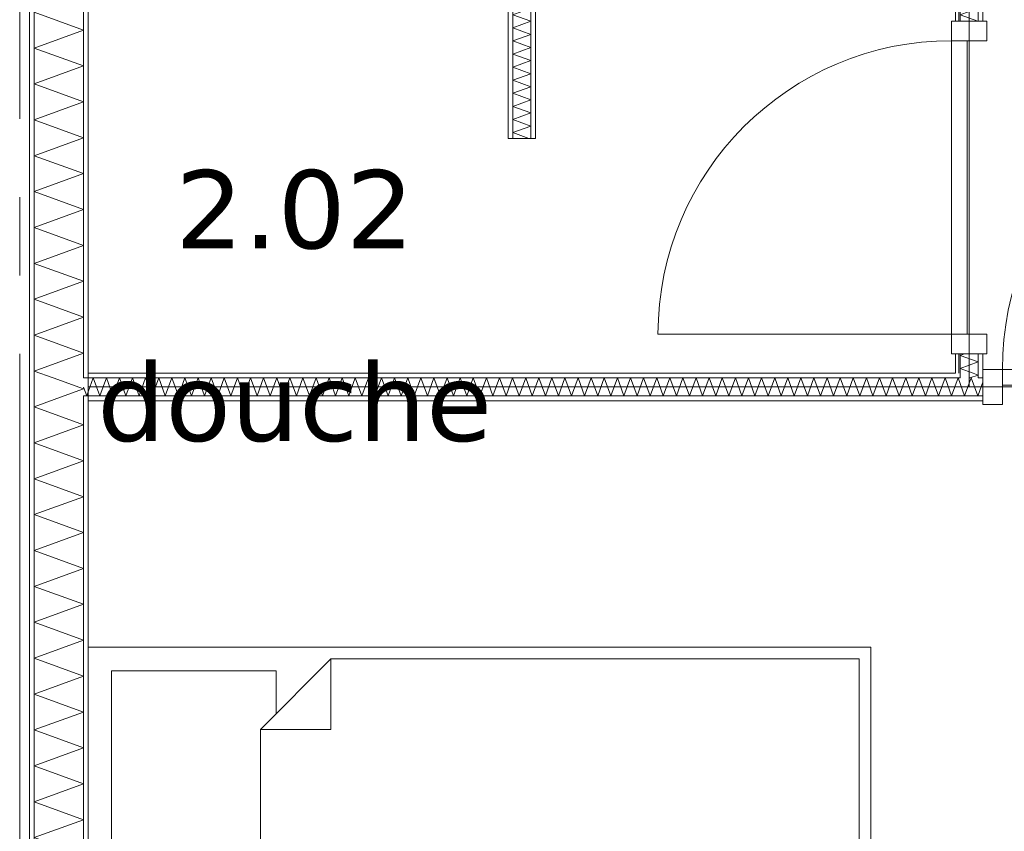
# Model space of a CAD drawing. Header units: millimetres. Extents: x -14925 to 266687, y -3550 to 35834.
# Tile 22 of 244: x 4500 to 7016, y 1530 to 3604. Entities that reach past the tile are written whole.
import ezdxf
from ezdxf.enums import TextEntityAlignment as Align

# ---------------------------------------------------------------- set-up
doc = ezdxf.new("R2010")
doc.units = ezdxf.units.MM
doc.header["$MEASUREMENT"] = 0
doc.linetypes.add('B0204', pattern=[2600, 2000, -200, 200, -200])
for name, color, linetype in [('A Stramien', 7, 'Continuous'), ('New_22 C Binnenwanden', 7, 'Continuous'), ('New_22 C Binnenwanden Deuren', 7, 'Continuous'), ('New_22 C Binnenwanden Doorsnede-arcering', 7, 'Continuous'), ('New_22 C Binnenwanden Laagscheidingslijnen', 7, 'Continuous'), ('New_82 Interieur', 7, 'Continuous'), ('New_Z Gebruiksopp', 7, 'Continuous'), ('New_Z Gebruiksopp Zone omranding', 7, 'Continuous'), ('New_Z Gebruiksopp Zone tekst', 7, 'Continuous')]:
    doc.layers.add(name, color=color, linetype=linetype)
doc.styles.add('GENERATED_STYLE_1', font='verdana.ttf')
doc.styles.add('GENERATED_STYLE_2', font='verdana.ttf')
pattern_1 = [(90, (0, 0), (-100, 0), [])]
pattern_2 = [(180, (0, 0), (0, 100), [])]
pattern_3 = [(270, (0, 0), (100, 0), [])]

# ---------------------------------------------------------------- blocks, each defined once
blk = doc.blocks.new('douche_2.02_5_3', base_point=(5202.7, 3352.3))
at = {"layer": 'New_Z Gebruiksopp Zone tekst', "color": 2, "lineweight": 0}
for tag, style, p in [('DUMMY_941', 'GENERATED_STYLE_1', (5202.7, 3290.1)), ('DUMMY_942', 'GENERATED_STYLE_2', (5202.7, 2793))]:
    blk.add_attdef(tag, text='', height=200, dxfattribs=dict(at, style=style)).set_placement(p, align=Align.TOP_LEFT)
for tag, style, p in [('ROOM_NUMBER', 'GENERATED_STYLE_1', (5202.7, 3219.4)), ('ROOM_NAME', 'GENERATED_STYLE_2', (5202.7, 2727.1))]:
    blk.add_attdef(tag, text='', height=200, dxfattribs=dict(at, style=style)).set_placement(p, align=Align.TOP_CENTER)
blk = doc.blocks.new('*X174')
at = {"layer": 'New_22 C Binnenwanden Doorsnede-arcering', "color": 7, "linetype": 'Continuous', "lineweight": 0}
for p, q in [((4613.8, 2642), (4537, 2614)), ((4663, 2568.2), (4537, 2614)), ((4663, 2568.2), (4537, 2522.3)), ((4663, 2476.5), (4537, 2522.3)), ((4663, 2476.5), (4537, 2430.6)), ((4663, 2384.7), (4537, 2430.6)), ((4663, 2384.7), (4537, 2338.9)), ((4663, 2293), (4537, 2338.9)), ((4663, 2293), (4537, 2247.2)), ((4663, 2201.3), (4537, 2247.2)), ((4663, 2201.3), (4537, 2155.4)), ((4663, 2109.6), (4537, 2155.4)), ((4663, 2109.6), (4537, 2063.7)), ((4663, 2017.9), (4537, 2063.7)), ((4663, 2017.9), (4537, 1972)), ((4663, 1926.1), (4537, 1972)), ((4663, 1926.1), (4537, 1880.3)), ((4663, 1834.4), (4537, 1880.3)), ((4663, 1834.4), (4537, 1788.5)), ((4663, 1742.7), (4537, 1788.5)), ((4663, 1742.7), (4537, 1696.8)), ((4663, 1651), (4537, 1696.8)), ((4663, 1651), (4537, 1605.1)), ((4663, 1559.2), (4537, 1605.1)), ((4663, 1559.2), (4537, 1513.4)), ((4663, 1467.5), (4537, 1513.4)), ((4663, 1467.5), (4537, 1421.7)), ((4663, 1375.8), (4537, 1421.7)), ((4663, 1375.8), (4537, 1329.9)), ((4663, 1284.1), (4537, 1329.9)), ((4663, 1284.1), (4537, 1238.2)), ((4663, 1192.4), (4537, 1238.2)), ((4663, 1192.4), (4537, 1146.5)), ((4663, 1100.6), (4537, 1146.5)), ((4663, 1100.6), (4537, 1054.8)), ((4663, 1008.9), (4537, 1054.8)), ((4663, 1008.9), (4537, 963.1)), ((4663, 917.2), (4537, 963.1)), ((4663, 917.2), (4537, 871.3)), ((4663, 825.5), (4537, 871.3)), ((4663, 825.5), (4537, 779.6)), ((4663, 733.8), (4537, 779.6)), ((4663, 733.8), (4537, 687.9)), ((4663, 642), (4537, 687.9)), ((4663, 642), (4537, 596.2)), ((4663, 550.3), (4537, 596.2)), ((4663, 550.3), (4537, 504.5)), ((4663, 458.6), (4537, 504.5)), ((4663, 458.6), (4537, 412.7)), ((4646.2, 373), (4537, 412.7))]:
    blk.add_line(p, q, dxfattribs=at)
blk = doc.blocks.new('*X175')
at = {"layer": 'New_22 C Binnenwanden Doorsnede-arcering', "color": 7, "linetype": 'Continuous', "lineweight": 0}
for q in [(4585.8, 2688), (4613.8, 2642)]:
    blk.add_line((4663, 2659.9), q, dxfattribs=at)
blk = doc.blocks.new('*X176')
at = {"layer": 'New_22 C Binnenwanden Doorsnede-arcering', "color": 7, "linetype": 'Continuous', "lineweight": 0}
for p, q in [((4656.7, 4492), (4537, 4448.4)), ((4663, 4402.6), (4537, 4448.4)), ((4663, 4402.6), (4537, 4356.7)), ((4663, 4310.9), (4537, 4356.7)), ((4663, 4310.9), (4537, 4265)), ((4663, 4219.1), (4537, 4265)), ((4663, 4219.1), (4537, 4173.3)), ((4663, 4127.4), (4537, 4173.3)), ((4663, 4127.4), (4537, 4081.6)), ((4663, 4035.7), (4537, 4081.6)), ((4663, 4035.7), (4537, 3989.8)), ((4663, 3944), (4537, 3989.8)), ((4663, 3944), (4537, 3898.1)), ((4663, 3852.3), (4537, 3898.1)), ((4663, 3852.3), (4537, 3806.4)), ((4663, 3760.5), (4537, 3806.4)), ((4663, 3760.5), (4537, 3714.7)), ((4663, 3668.8), (4537, 3714.7)), ((4663, 3668.8), (4537, 3623)), ((4663, 3577.1), (4537, 3623)), ((4663, 3577.1), (4537, 3531.2)), ((4663, 3485.4), (4537, 3531.2)), ((4663, 3485.4), (4537, 3439.5)), ((4663, 3393.7), (4537, 3439.5)), ((4663, 3393.7), (4537, 3347.8)), ((4663, 3301.9), (4537, 3347.8)), ((4663, 3301.9), (4537, 3256.1)), ((4663, 3210.2), (4537, 3256.1)), ((4663, 3210.2), (4537, 3164.4)), ((4663, 3118.5), (4537, 3164.4)), ((4663, 3118.5), (4537, 3072.6)), ((4663, 3026.8), (4537, 3072.6)), ((4663, 3026.8), (4537, 2980.9)), ((4663, 2935.1), (4537, 2980.9)), ((4663, 2935.1), (4537, 2889.2)), ((4663, 2843.3), (4537, 2889.2)), ((4663, 2843.3), (4537, 2797.5)), ((4663, 2751.6), (4537, 2797.5)), ((4663, 2751.6), (4537, 2705.8)), ((4585.8, 2688), (4537, 2705.8))]:
    blk.add_line(p, q, dxfattribs=at)
blk = doc.blocks.new('Wall_12_3', base_point=(4675, 400))
at = {"layer": 'New_22 C Binnenwanden Doorsnede-arcering', "linetype": 'Continuous', "lineweight": 0, "true_color": 0x000000}
h = blk.add_hatch(dxfattribs=at)
h.set_pattern_fill('325_Houtachtig_plaatmate_E2', color=18, style=0, pattern_type=2)
h.set_pattern_definition(pattern_1)
h.paths.add_polyline_path([(4525, 7173), (4525, 77), (4537, 77), (4537, 7173)])
h = blk.add_hatch(dxfattribs=at)
h.set_pattern_fill('325_Houtachtig_plaatmate_E2', color=18, style=0, pattern_type=2)
h.set_pattern_definition(pattern_1)
h.paths.add_polyline_path([(4663, 4480), (4663, 2700), (4675, 2700), (4675, 4480)])
h = blk.add_hatch(dxfattribs=at)
h.set_pattern_fill('325_Houtachtig_plaatmate_E2', color=18, style=0, pattern_type=2)
h.set_pattern_definition(pattern_1)
h.paths.add_polyline_path([(4663, 2700), (4663, 2688), (4675, 2688), (4675, 2700)])
h = blk.add_hatch(dxfattribs=at)
h.set_pattern_fill('325_Houtachtig_plaatmate_E2', color=18, style=0, pattern_type=2)
h.set_pattern_definition(pattern_1)
h.paths.add_polyline_path([(4663, 2642), (4663, 2630), (4675, 2630), (4675, 2642)])
h = blk.add_hatch(dxfattribs=at)
h.set_pattern_fill('325_Houtachtig_plaatmate_E2', color=18, style=0, pattern_type=2)
h.set_pattern_definition(pattern_1)
h.paths.add_polyline_path([(4663, 2630), (4663, 388), (4670.5, 388), (4675, 400), (4675, 2630)])
at = {"layer": 'New_22 C Binnenwanden', "color": 1, "linetype": 'Continuous', "lineweight": 0, "flags": 128}
for points in [[(4525, 7173), (4525, 77)], [(4675, 2700), (4675, 4480)], [(4675, 400), (4675, 2630)]]:
    blk.add_lwpolyline(points, dxfattribs=at)
at = {"layer": 'New_22 C Binnenwanden Laagscheidingslijnen', "color": 1, "linetype": 'Continuous', "lineweight": 0}
for p, q in [((4537, 373), (4537, 6877)), ((4663, 2688), (4663, 4492)), ((4675, 2688), (4663, 2688)), ((4663, 2642), (4675, 2642)), ((4663, 388), (4663, 2642))]:
    blk.add_line(p, q, dxfattribs=at)
at = {"layer": 'New_22 C Binnenwanden', "color": 1, "lineweight": 0}
for name in ['*X176', '*X175', '*X174']:
    blk.add_blockref(name, (0, 0), dxfattribs=at)
blk = doc.blocks.new('*X207')
at = {"layer": 'New_22 C Binnenwanden Doorsnede-arcering', "color": 7, "linetype": 'Continuous', "lineweight": 0}
for p in [(4663, 2664.5), (4675, 2652.5)]:
    blk.add_line(p, (4671.2, 2642), dxfattribs=at)
blk = doc.blocks.new('*X209')
at = {"layer": 'New_22 C Binnenwanden Doorsnede-arcering', "color": 7, "linetype": 'Continuous', "lineweight": 0}
blk.add_line((6961, 2677.2), (6949, 2644.2), dxfattribs=at)
blk = doc.blocks.new('*X210')
at = {"layer": 'New_22 C Binnenwanden Doorsnede-arcering', "color": 7, "linetype": 'Continuous', "lineweight": 0}
for p, q in [((6903, 2674.2), (6914.7, 2642)), ((6931.4, 2688), (6914.7, 2642)), ((6931.4, 2688), (6948.2, 2642)), ((6949, 2644.2), (6948.2, 2642))]:
    blk.add_line(p, q, dxfattribs=at)
blk = doc.blocks.new('*X211')
at = {"layer": 'New_22 C Binnenwanden Doorsnede-arcering', "color": 7, "linetype": 'Continuous', "lineweight": 0}
for p, q in [((4687.9, 2688), (4675, 2652.5)), ((4687.9, 2688), (4704.7, 2642)), ((4721.4, 2688), (4704.7, 2642)), ((4721.4, 2688), (4738.2, 2642)), ((4754.9, 2688), (4738.2, 2642)), ((4754.9, 2688), (4771.6, 2642)), ((4788.4, 2688), (4771.6, 2642)), ((4788.4, 2688), (4805.1, 2642)), ((4821.9, 2688), (4805.1, 2642)), ((4821.9, 2688), (4838.6, 2642)), ((4855.4, 2688), (4838.6, 2642)), ((4855.4, 2688), (4872.1, 2642)), ((4888.8, 2688), (4872.1, 2642)), ((4888.8, 2688), (4905.6, 2642)), ((4922.3, 2688), (4905.6, 2642)), ((4922.3, 2688), (4939.1, 2642)), ((4955.8, 2688), (4939.1, 2642)), ((4955.8, 2688), (4972.6, 2642)), ((4989.3, 2688), (4972.6, 2642)), ((4989.3, 2688), (5006, 2642)), ((5022.8, 2688), (5006, 2642)), ((5022.8, 2688), (5039.5, 2642)), ((5056.3, 2688), (5039.5, 2642)), ((5056.3, 2688), (5073, 2642)), ((5089.8, 2688), (5073, 2642)), ((5089.8, 2688), (5106.5, 2642)), ((5123.2, 2688), (5106.5, 2642)), ((5123.2, 2688), (5140, 2642)), ((5156.7, 2688), (5140, 2642)), ((5156.7, 2688), (5173.5, 2642)), ((5190.2, 2688), (5173.5, 2642)), ((5190.2, 2688), (5207, 2642)), ((5223.7, 2688), (5207, 2642)), ((5223.7, 2688), (5240.4, 2642)), ((5257.2, 2688), (5240.4, 2642)), ((5257.2, 2688), (5273.9, 2642)), ((5290.7, 2688), (5273.9, 2642)), ((5290.7, 2688), (5307.4, 2642)), ((5324.2, 2688), (5307.4, 2642)), ((5324.2, 2688), (5340.9, 2642)), ((5357.6, 2688), (5340.9, 2642)), ((5357.6, 2688), (5374.4, 2642)), ((5391.1, 2688), (5374.4, 2642)), ((5391.1, 2688), (5407.9, 2642)), ((5424.6, 2688), (5407.9, 2642)), ((5424.6, 2688), (5441.4, 2642)), ((5458.1, 2688), (5441.4, 2642)), ((5458.1, 2688), (5474.8, 2642)), ((5491.6, 2688), (5474.8, 2642)), ((5491.6, 2688), (5508.3, 2642)), ((5525.1, 2688), (5508.3, 2642)), ((5525.1, 2688), (5541.8, 2642)), ((5558.6, 2688), (5541.8, 2642)), ((5558.6, 2688), (5575.3, 2642)), ((5592, 2688), (5575.3, 2642)), ((5592, 2688), (5608.8, 2642)), ((5625.5, 2688), (5608.8, 2642)), ((5625.5, 2688), (5642.3, 2642)), ((5659, 2688), (5642.3, 2642)), ((5659, 2688), (5675.8, 2642)), ((5692.5, 2688), (5675.8, 2642)), ((5692.5, 2688), (5709.2, 2642)), ((5726, 2688), (5709.2, 2642)), ((5726, 2688), (5742.7, 2642)), ((5759.5, 2688), (5742.7, 2642)), ((5759.5, 2688), (5776.2, 2642)), ((5793, 2688), (5776.2, 2642)), ((5793, 2688), (5809.7, 2642)), ((5826.4, 2688), (5809.7, 2642)), ((5826.4, 2688), (5843.2, 2642)), ((5859.9, 2688), (5843.2, 2642)), ((5859.9, 2688), (5876.7, 2642)), ((5893.4, 2688), (5876.7, 2642)), ((5893.4, 2688), (5910.1, 2642)), ((5926.9, 2688), (5910.1, 2642)), ((5926.9, 2688), (5943.6, 2642)), ((5960.4, 2688), (5943.6, 2642)), ((5960.4, 2688), (5977.1, 2642)), ((5993.9, 2688), (5977.1, 2642)), ((5993.9, 2688), (6010.6, 2642)), ((6027.3, 2688), (6010.6, 2642)), ((6027.3, 2688), (6044.1, 2642)), ((6060.8, 2688), (6044.1, 2642)), ((6060.8, 2688), (6077.6, 2642)), ((6094.3, 2688), (6077.6, 2642)), ((6094.3, 2688), (6111.1, 2642)), ((6127.8, 2688), (6111.1, 2642)), ((6127.8, 2688), (6144.5, 2642)), ((6161.3, 2688), (6144.5, 2642)), ((6161.3, 2688), (6178, 2642)), ((6194.8, 2688), (6178, 2642)), ((6194.8, 2688), (6211.5, 2642)), ((6228.3, 2688), (6211.5, 2642)), ((6228.3, 2688), (6245, 2642)), ((6261.7, 2688), (6245, 2642)), ((6261.7, 2688), (6278.5, 2642)), ((6295.2, 2688), (6278.5, 2642)), ((6295.2, 2688), (6312, 2642)), ((6328.7, 2688), (6312, 2642)), ((6328.7, 2688), (6345.5, 2642)), ((6362.2, 2688), (6345.5, 2642)), ((6362.2, 2688), (6378.9, 2642)), ((6395.7, 2688), (6378.9, 2642)), ((6395.7, 2688), (6412.4, 2642)), ((6429.2, 2688), (6412.4, 2642)), ((6429.2, 2688), (6445.9, 2642)), ((6462.7, 2688), (6445.9, 2642)), ((6462.7, 2688), (6479.4, 2642)), ((6496.1, 2688), (6479.4, 2642)), ((6496.1, 2688), (6512.9, 2642)), ((6529.6, 2688), (6512.9, 2642)), ((6529.6, 2688), (6546.4, 2642)), ((6563.1, 2688), (6546.4, 2642)), ((6563.1, 2688), (6579.9, 2642)), ((6596.6, 2688), (6579.9, 2642)), ((6596.6, 2688), (6613.3, 2642)), ((6630.1, 2688), (6613.3, 2642)), ((6630.1, 2688), (6646.8, 2642)), ((6663.6, 2688), (6646.8, 2642)), ((6663.6, 2688), (6680.3, 2642)), ((6697.1, 2688), (6680.3, 2642)), ((6697.1, 2688), (6713.8, 2642)), ((6730.5, 2688), (6713.8, 2642)), ((6730.5, 2688), (6747.3, 2642)), ((6764, 2688), (6747.3, 2642)), ((6764, 2688), (6780.8, 2642)), ((6797.5, 2688), (6780.8, 2642)), ((6797.5, 2688), (6814.3, 2642)), ((6831, 2688), (6814.3, 2642)), ((6831, 2688), (6847.7, 2642)), ((6864.5, 2688), (6847.7, 2642)), ((6864.5, 2688), (6881.2, 2642)), ((6898, 2688), (6881.2, 2642)), ((6898, 2688), (6903, 2674.2))]:
    blk.add_line(p, q, dxfattribs=at)
blk = doc.blocks.new('D1 bl 26[2]_3')
at = {"layer": 'New_22 C Binnenwanden Deuren', "color": 7, "linetype": 'Continuous', "lineweight": 0}
for p, q in [((7761, 2710), (7761, 3460)), ((7011, 2710), (6961, 2710)), ((6961, 2710), (6961, 2620)), ((6961, 2700), (6961, 2688)), ((7011, 2620), (7011, 2710)), ((7011, 2710), (7761, 2710)), ((7011, 2670), (7011, 2710)), ((7811, 2710), (7761, 2710)), ((7761, 2710), (7761, 2620)), ((7761, 2710), (7761, 2670)), ((7811, 2620), (7811, 2710)), ((7811, 2700), (7811, 2688)), ((6961, 2688), (6961, 2642)), ((7761, 2670), (7011, 2670)), ((7811, 2688), (7811, 2642)), ((6961, 2642), (6961, 2630)), ((7811, 2642), (7811, 2630)), ((6961, 2620), (7011, 2620)), ((7761, 2620), (7811, 2620))]:
    blk.add_line(p, q, dxfattribs=at)
blk.add_arc((7761, 2710), 750, 90, 180, dxfattribs=at)
blk = doc.blocks.new('Wall_17_3', base_point=(4675, 2665))
at = {"layer": 'New_22 C Binnenwanden Doorsnede-arcering', "linetype": 'Continuous', "lineweight": 0, "true_color": 0x000000}
h = blk.add_hatch(dxfattribs=at)
h.set_pattern_fill('325_Houtachtig_plaatmate_E2', color=18, style=0, pattern_type=2)
h.set_pattern_definition(pattern_2)
h.paths.add_polyline_path([(6891, 2700), (4675, 2700), (4675, 2688), (6891, 2688)])
h = blk.add_hatch(dxfattribs=at)
h.set_pattern_fill('325_Houtachtig_plaatmate_E2', color=18, style=0, pattern_type=2)
h.set_pattern_definition(pattern_2)
h.paths.add_polyline_path([(6891, 2688), (6903, 2688), (6903, 2700), (6891, 2700)])
h = blk.add_hatch(dxfattribs=at)
h.set_pattern_fill('325_Houtachtig_plaatmate_E2', color=18, style=0, pattern_type=2)
h.set_pattern_definition(pattern_2)
h.paths.add_polyline_path([(6949, 2688), (6961, 2688), (6961, 2700), (6949, 2700)])
h = blk.add_hatch(dxfattribs=at)
h.set_pattern_fill('325_Houtachtig_plaatmate_E2', color=18, style=0, pattern_type=2)
h.set_pattern_definition(pattern_2)
h.paths.add_polyline_path([(4675, 2642), (4675, 2630), (6961, 2630), (6961, 2642)])
at = {"layer": 'New_22 C Binnenwanden', "color": 1, "linetype": 'Continuous', "lineweight": 0}
for p, q in [((6961, 2700), (6961, 2688)), ((6961, 2688), (6961, 2642)), ((6961, 2642), (6961, 2630))]:
    blk.add_line(p, q, dxfattribs=at)
at = {"layer": 'New_22 C Binnenwanden', "color": 1, "linetype": 'Continuous', "lineweight": 0, "flags": 128}
for points in [[(6891, 2700), (4675, 2700)], [(4675, 2630), (6961, 2630)]]:
    blk.add_lwpolyline(points, dxfattribs=at)
at = {"layer": 'New_22 C Binnenwanden Laagscheidingslijnen', "color": 1, "linetype": 'Continuous', "lineweight": 0}
for p, q in [((6903, 2700), (6903, 2688)), ((6949, 2688), (6949, 2700)), ((4675, 2688), (4663, 2688)), ((6903, 2688), (4675, 2688)), ((6961, 2688), (6949, 2688)), ((4663, 2642), (4675, 2642)), ((6961, 2642), (4675, 2642))]:
    blk.add_line(p, q, dxfattribs=at)
at = {"layer": 'New_22 C Binnenwanden', "color": 1, "lineweight": 0}
for name in ['*X211', '*X210', '*X209', '*X207']:
    blk.add_blockref(name, (0, 0), dxfattribs=at)
at = {"layer": 'New_22 C Binnenwanden Deuren', "color": 7, "linetype": 'Continuous', "lineweight": 0}
blk.add_blockref('D1 bl 26[2]_3', (0, 0), dxfattribs=at)
blk = doc.blocks.new('*X255')
at = {"layer": 'New_22 C Binnenwanden Doorsnede-arcering', "color": 7, "linetype": 'Continuous', "lineweight": 0}
for p, q in [((6913.8, 5127.2), (6943.5, 5138)), ((6926.2, 5114.8), (6949, 5106.5)), ((6938.4, 5102.6), (6949, 5106.5))]:
    blk.add_line(p, q, dxfattribs=at)
blk = doc.blocks.new('*X256')
at = {"layer": 'New_22 C Binnenwanden Doorsnede-arcering', "color": 7, "linetype": 'Continuous', "lineweight": 0}
for p in [(6928.2, 2688), (6936.8, 2700)]:
    blk.add_line(p, (6949, 2695.6), dxfattribs=at)
blk = doc.blocks.new('*X257')
at = {"layer": 'New_22 C Binnenwanden Doorsnede-arcering', "color": 7, "linetype": 'Continuous', "lineweight": 0}
for p, q in [((6903, 5123.2), (6913.8, 5127.2)), ((6903, 5123.2), (6926.2, 5114.8)), ((6909.2, 5092), (6938.4, 5102.6))]:
    blk.add_line(p, q, dxfattribs=at)
blk = doc.blocks.new('*X258')
at = {"layer": 'New_22 C Binnenwanden Doorsnede-arcering', "color": 7, "linetype": 'Continuous', "lineweight": 0}
for p, q in [((6903, 5089.8), (6909.2, 5092)), ((6903, 5089.8), (6949, 5073)), ((6903, 5056.3), (6949, 5073)), ((6903, 5056.3), (6949, 5039.5)), ((6903, 5022.8), (6949, 5039.5)), ((6903, 5022.8), (6949, 5006)), ((6903, 4989.3), (6949, 5006)), ((6903, 4989.3), (6949, 4972.6)), ((6903, 4955.8), (6949, 4972.6)), ((6903, 4955.8), (6949, 4939.1)), ((6903, 4922.3), (6949, 4939.1)), ((6903, 4922.3), (6949, 4905.6)), ((6903, 4888.8), (6949, 4905.6)), ((6903, 4888.8), (6949, 4872.1)), ((6903, 4855.4), (6949, 4872.1)), ((6903, 4855.4), (6949, 4838.6)), ((6903, 4821.9), (6949, 4838.6)), ((6903, 4821.9), (6949, 4805.1)), ((6903, 4788.4), (6949, 4805.1)), ((6903, 4788.4), (6949, 4771.6)), ((6903, 4754.9), (6949, 4771.6)), ((6903, 4754.9), (6949, 4738.2)), ((6903, 4721.4), (6949, 4738.2)), ((6903, 4721.4), (6949, 4704.7)), ((6903, 4687.9), (6949, 4704.7)), ((6903, 4687.9), (6949, 4671.2)), ((6903, 4654.5), (6949, 4671.2)), ((6903, 4654.5), (6949, 4637.7)), ((6903, 4621), (6949, 4637.7)), ((6903, 4621), (6949, 4604.2)), ((6903, 4587.5), (6949, 4604.2)), ((6903, 4587.5), (6949, 4570.7)), ((6903, 4554), (6949, 4570.7)), ((6903, 4554), (6946.9, 4538))]:
    blk.add_line(p, q, dxfattribs=at)
blk = doc.blocks.new('*X259')
at = {"layer": 'New_22 C Binnenwanden Doorsnede-arcering', "color": 7, "linetype": 'Continuous', "lineweight": 0}
for p, q in [((6903, 4520.5), (6949, 4537.3)), ((6946.9, 4538), (6949, 4537.3)), ((6903, 4520.5), (6949, 4503.8)), ((6916.7, 4492), (6949, 4503.8))]:
    blk.add_line(p, q, dxfattribs=at)
blk = doc.blocks.new('*X260')
at = {"layer": 'New_22 C Binnenwanden Doorsnede-arcering', "color": 7, "linetype": 'Continuous', "lineweight": 0}
for p, q in [((6903, 4487), (6916.7, 4492)), ((6903, 4487), (6949, 4470.3)), ((6903, 4453.5), (6949, 4470.3)), ((6903, 4453.5), (6949, 4436.8)), ((6903, 4420.1), (6949, 4436.8)), ((6903, 4420.1), (6949, 4403.3)), ((6903, 4386.6), (6949, 4403.3)), ((6903, 4386.6), (6949, 4369.8)), ((6903, 4353.1), (6949, 4369.8)), ((6903, 4353.1), (6949, 4336.3)), ((6903, 4319.6), (6949, 4336.3)), ((6903, 4319.6), (6949, 4302.9)), ((6903, 4286.1), (6949, 4302.9)), ((6903, 4286.1), (6949, 4269.4)), ((6903, 4252.6), (6949, 4269.4)), ((6903, 4252.6), (6949, 4235.9)), ((6903, 4219.1), (6949, 4235.9)), ((6903, 4219.1), (6949, 4202.4)), ((6903, 4185.7), (6949, 4202.4)), ((6903, 4185.7), (6949, 4168.9)), ((6903, 4152.2), (6949, 4168.9)), ((6903, 4152.2), (6949, 4135.4)), ((6903, 4118.7), (6949, 4135.4)), ((6903, 4118.7), (6949, 4101.9)), ((6903, 4085.2), (6949, 4101.9)), ((6903, 4085.2), (6949, 4068.5)), ((6903, 4051.7), (6949, 4068.5)), ((6903, 4051.7), (6949, 4035)), ((6903, 4018.2), (6949, 4035)), ((6903, 4018.2), (6949, 4001.5)), ((6903, 3984.7), (6949, 4001.5)), ((6903, 3984.7), (6949, 3968)), ((6903, 3951.3), (6949, 3968)), ((6903, 3951.3), (6949, 3934.5)), ((6903, 3917.8), (6949, 3934.5)), ((6903, 3917.8), (6949, 3901)), ((6903, 3884.3), (6949, 3901)), ((6903, 3884.3), (6949, 3867.5)), ((6903, 3850.8), (6949, 3867.5)), ((6903, 3850.8), (6949, 3834.1)), ((6903, 3817.3), (6949, 3834.1)), ((6903, 3817.3), (6949, 3800.6)), ((6903, 3783.8), (6949, 3800.6)), ((6903, 3783.8), (6949, 3767.1)), ((6903, 3750.3), (6949, 3767.1)), ((6903, 3750.3), (6949, 3733.6)), ((6903, 3716.9), (6949, 3733.6)), ((6903, 3716.9), (6949, 3700.1)), ((6903, 3683.4), (6949, 3700.1)), ((6903, 3683.4), (6949, 3666.6)), ((6903, 3649.9), (6949, 3666.6)), ((6903, 3649.9), (6949, 3633.2)), ((6903, 3616.4), (6949, 3633.2)), ((6903, 3616.4), (6948.1, 3600))]:
    blk.add_line(p, q, dxfattribs=at)
blk = doc.blocks.new('*X261')
at = {"layer": 'New_22 C Binnenwanden Doorsnede-arcering', "color": 7, "linetype": 'Continuous', "lineweight": 0}
for p, q in [((6903, 2745.8), (6914.6, 2750)), ((6903, 2745.8), (6949, 2729)), ((6903, 2712.3), (6949, 2729)), ((6903, 2712.3), (6936.8, 2700))]:
    blk.add_line(p, q, dxfattribs=at)
blk = doc.blocks.new('D1 bl 26[6]_3')
at = {"layer": 'New_22 C Binnenwanden Deuren', "color": 7, "linetype": 'Continuous', "lineweight": 0}
for p, q in [((6881, 3550), (6881, 3600)), ((6881, 3600), (6971, 3600)), ((6891, 3600), (6903, 3600)), ((6903, 3600), (6949, 3600)), ((6949, 3600), (6961, 3600)), ((6971, 3600), (6971, 3550)), ((6971, 3550), (6881, 3550)), ((6881, 3550), (6881, 2800)), ((6921, 3550), (6881, 3550)), ((6921, 2800), (6921, 3550)), ((6881, 2800), (6131, 2800)), ((6881, 2750), (6881, 2800)), ((6881, 2800), (6971, 2800)), ((6881, 2800), (6921, 2800)), ((6971, 2800), (6971, 2750)), ((6971, 2750), (6881, 2750)), ((6891, 2750), (6903, 2750)), ((6903, 2750), (6949, 2750)), ((6949, 2750), (6961, 2750))]:
    blk.add_line(p, q, dxfattribs=at)
blk.add_arc((6881, 2800), 750, 90, 180, dxfattribs=at)
blk = doc.blocks.new('Wall_24_3', base_point=(6926, 2665))
at = {"layer": 'New_22 C Binnenwanden Doorsnede-arcering', "linetype": 'Continuous', "lineweight": 0, "true_color": 0x000000}
h = blk.add_hatch(dxfattribs=at)
h.set_pattern_fill('325_Houtachtig_plaatmate_E2', color=18, style=0, pattern_type=2)
h.set_pattern_definition(pattern_3)
h.paths.add_polyline_path([(6903, 5150), (6891, 5150), (6903, 5138)])
h = blk.add_hatch(dxfattribs=at)
h.set_pattern_fill('325_Houtachtig_plaatmate_E2', color=18, style=0, pattern_type=2)
h.set_pattern_definition(pattern_3)
h.paths.add_polyline_path([(6891, 5138), (6903, 5138), (6891, 5150)])
h = blk.add_hatch(dxfattribs=at)
h.set_pattern_fill('325_Houtachtig_plaatmate_E2', color=18, style=0, pattern_type=2)
h.set_pattern_definition(pattern_3)
h.paths.add_polyline_path([(6891, 4550), (6903, 4550), (6903, 5138), (6891, 5138)])
h = blk.add_hatch(dxfattribs=at)
h.set_pattern_fill('325_Houtachtig_plaatmate_E2', color=18, style=0, pattern_type=2)
h.set_pattern_definition(pattern_3)
h.paths.add_polyline_path([(6961, 5092), (6949, 5092), (6961, 5080)])
h = blk.add_hatch(dxfattribs=at)
h.set_pattern_fill('325_Houtachtig_plaatmate_E2', color=18, style=0, pattern_type=2)
h.set_pattern_definition(pattern_3)
h.paths.add_polyline_path([(6961, 5080), (6949, 5092), (6949, 5080)])
h = blk.add_hatch(dxfattribs=at)
h.set_pattern_fill('325_Houtachtig_plaatmate_E2', color=18, style=0, pattern_type=2)
h.set_pattern_definition(pattern_3)
h.paths.add_polyline_path([(6961, 5080), (6949, 5080), (6949, 3600), (6961, 3600)])
h = blk.add_hatch(dxfattribs=at)
h.set_pattern_fill('325_Houtachtig_plaatmate_E2', color=18, style=0, pattern_type=2)
h.set_pattern_definition(pattern_3)
h.paths.add_polyline_path([(6903, 4538), (6903, 4550), (6891, 4550), (6891, 4538)])
h = blk.add_hatch(dxfattribs=at)
h.set_pattern_fill('325_Houtachtig_plaatmate_E2', color=18, style=0, pattern_type=2)
h.set_pattern_definition(pattern_3)
h.paths.add_polyline_path([(6903, 4480), (6903, 4492), (6891, 4492), (6891, 4480)])
h = blk.add_hatch(dxfattribs=at)
h.set_pattern_fill('325_Houtachtig_plaatmate_E2', color=18, style=0, pattern_type=2)
h.set_pattern_definition(pattern_3)
h.paths.add_polyline_path([(6891, 4480), (6891, 3600), (6903, 3600), (6903, 4480)])
h = blk.add_hatch(dxfattribs=at)
h.set_pattern_fill('325_Houtachtig_plaatmate_E2', color=18, style=0, pattern_type=2)
h.set_pattern_definition(pattern_3)
h.paths.add_polyline_path([(6891, 2700), (6903, 2700), (6903, 2750), (6891, 2750)])
h = blk.add_hatch(dxfattribs=at)
h.set_pattern_fill('325_Houtachtig_plaatmate_E2', color=18, style=0, pattern_type=2)
h.set_pattern_definition(pattern_3)
h.paths.add_polyline_path([(6949, 2750), (6949, 2700), (6961, 2700), (6961, 2750)])
at = {"layer": 'New_22 C Binnenwanden', "color": 1, "linetype": 'Continuous', "lineweight": 0}
for p, q in [((6891, 3600), (6903, 3600)), ((6903, 3600), (6949, 3600)), ((6949, 3600), (6961, 3600)), ((6891, 2750), (6903, 2750)), ((6903, 2750), (6949, 2750)), ((6949, 2750), (6961, 2750))]:
    blk.add_line(p, q, dxfattribs=at)
at = {"layer": 'New_22 C Binnenwanden', "color": 1, "linetype": 'Continuous', "lineweight": 0, "flags": 128}
for points in [[(6891, 5150), (6903, 5150)], [(6891, 5150), (6891, 4550)], [(6961, 3600), (6961, 5080)], [(6891, 4480), (6891, 3600)], [(6891, 2750), (6891, 2700)], [(6961, 2700), (6961, 2750)]]:
    blk.add_lwpolyline(points, dxfattribs=at)
at = {"layer": 'New_22 C Binnenwanden Laagscheidingslijnen', "color": 1, "linetype": 'Continuous', "lineweight": 0}
for p, q in [((6949, 5138), (6903, 5138)), ((6903, 5138), (6903, 5092)), ((6903, 5092), (6903, 4538)), ((6961, 5092), (6949, 5092)), ((6949, 5092), (6949, 5080)), ((6949, 5080), (6949, 3600)), ((6903, 4538), (6891, 4538)), ((6891, 4492), (6903, 4492)), ((6903, 4492), (6903, 3600)), ((6903, 2750), (6903, 2700)), ((6949, 2750), (6949, 2700)), ((6903, 2700), (6903, 2688)), ((6949, 2688), (6949, 2700))]:
    blk.add_line(p, q, dxfattribs=at)
at = {"layer": 'New_22 C Binnenwanden', "color": 1, "lineweight": 0}
for name in ['*X255', '*X257', '*X258', '*X259', '*X260', '*X261', '*X256']:
    blk.add_blockref(name, (0, 0), dxfattribs=at)
at = {"layer": 'New_22 C Binnenwanden Deuren', "color": 7, "linetype": 'Continuous', "lineweight": 0}
blk.add_blockref('D1 bl 26[6]_3', (0, 0), dxfattribs=at)
blk = doc.blocks.new('*X320')
at = {"layer": 'New_22 C Binnenwanden Doorsnede-arcering', "color": 7, "linetype": 'Continuous', "lineweight": 0}
for q in [(5773.7, 4492), (5779.3, 4480)]:
    blk.add_line((5760, 4487), q, dxfattribs=at)
blk = doc.blocks.new('*X321')
at = {"layer": 'New_22 C Binnenwanden Doorsnede-arcering', "color": 7, "linetype": 'Continuous', "lineweight": 0}
for p, q in [((5779.3, 4480), (5806, 4470.3)), ((5760, 4453.5), (5806, 4470.3)), ((5760, 4453.5), (5806, 4436.8)), ((5760, 4420.1), (5806, 4436.8)), ((5760, 4420.1), (5806, 4403.3)), ((5760, 4386.6), (5806, 4403.3)), ((5760, 4386.6), (5806, 4369.8)), ((5760, 4353.1), (5806, 4369.8)), ((5760, 4353.1), (5806, 4336.3)), ((5760, 4319.6), (5806, 4336.3)), ((5760, 4319.6), (5806, 4302.9)), ((5760, 4286.1), (5806, 4302.9)), ((5760, 4286.1), (5806, 4269.4)), ((5760, 4252.6), (5806, 4269.4)), ((5760, 4252.6), (5806, 4235.9)), ((5760, 4219.1), (5806, 4235.9)), ((5760, 4219.1), (5806, 4202.4)), ((5760, 4185.7), (5806, 4202.4)), ((5760, 4185.7), (5806, 4168.9)), ((5760, 4152.2), (5806, 4168.9)), ((5760, 4152.2), (5806, 4135.4)), ((5760, 4118.7), (5806, 4135.4)), ((5760, 4118.7), (5806, 4101.9)), ((5760, 4085.2), (5806, 4101.9)), ((5760, 4085.2), (5806, 4068.5)), ((5760, 4051.7), (5806, 4068.5)), ((5760, 4051.7), (5806, 4035)), ((5760, 4018.2), (5806, 4035)), ((5760, 4018.2), (5806, 4001.5)), ((5760, 3984.7), (5806, 4001.5)), ((5760, 3984.7), (5806, 3968)), ((5760, 3951.3), (5806, 3968)), ((5760, 3951.3), (5806, 3934.5)), ((5760, 3917.8), (5806, 3934.5)), ((5760, 3917.8), (5806, 3901)), ((5760, 3884.3), (5806, 3901)), ((5760, 3884.3), (5806, 3867.5)), ((5760, 3850.8), (5806, 3867.5)), ((5760, 3850.8), (5806, 3834.1)), ((5760, 3817.3), (5806, 3834.1)), ((5760, 3817.3), (5806, 3800.6)), ((5760, 3783.8), (5806, 3800.6)), ((5760, 3783.8), (5806, 3767.1)), ((5760, 3750.3), (5806, 3767.1)), ((5760, 3750.3), (5806, 3733.6)), ((5760, 3716.9), (5806, 3733.6)), ((5760, 3716.9), (5806, 3700.1)), ((5760, 3683.4), (5806, 3700.1)), ((5760, 3683.4), (5806, 3666.6)), ((5760, 3649.9), (5806, 3666.6)), ((5760, 3649.9), (5806, 3633.2)), ((5760, 3616.4), (5806, 3633.2)), ((5760, 3616.4), (5806, 3599.7)), ((5760, 3582.9), (5806, 3599.7)), ((5760, 3582.9), (5806, 3566.2)), ((5760, 3549.4), (5806, 3566.2)), ((5760, 3549.4), (5806, 3532.7)), ((5760, 3516), (5806, 3532.7)), ((5760, 3516), (5806, 3499.2)), ((5760, 3482.5), (5806, 3499.2)), ((5760, 3482.5), (5806, 3465.7)), ((5760, 3449), (5806, 3465.7)), ((5760, 3449), (5806, 3432.2)), ((5760, 3415.5), (5806, 3432.2)), ((5760, 3415.5), (5806, 3398.8)), ((5760, 3382), (5806, 3398.8)), ((5760, 3382), (5806, 3365.3)), ((5760, 3348.5), (5806, 3365.3)), ((5760, 3348.5), (5806, 3331.8)), ((5760, 3315), (5806, 3331.8)), ((5760, 3315), (5801.3, 3300))]:
    blk.add_line(p, q, dxfattribs=at)
blk = doc.blocks.new('Wall_36_3', base_point=(5783, 3300))
at = {"layer": 'New_22 C Binnenwanden Doorsnede-arcering', "linetype": 'Continuous', "lineweight": 0, "true_color": 0x000000}
h = blk.add_hatch(dxfattribs=at)
h.set_pattern_fill('325_Houtachtig_plaatmate_E2', color=18, style=0, pattern_type=2)
h.set_pattern_definition(pattern_3)
h.paths.add_polyline_path([(5748, 4480), (5748, 3300), (5760, 3300), (5760, 4480)])
h = blk.add_hatch(dxfattribs=at)
h.set_pattern_fill('325_Houtachtig_plaatmate_E2', color=18, style=0, pattern_type=2)
h.set_pattern_definition(pattern_3)
h.paths.add_polyline_path([(5806, 4480), (5806, 3300), (5818, 3300), (5818, 4480)])
at = {"layer": 'New_22 C Binnenwanden', "color": 1, "linetype": 'Continuous', "lineweight": 0, "flags": 128}
for points in [[(5748, 4480), (5748, 3300)], [(5818, 3300), (5818, 4480)], [(5748, 3300), (5760, 3300)], [(5760, 3300), (5806, 3300)], [(5806, 3300), (5818, 3300)]]:
    blk.add_lwpolyline(points, dxfattribs=at)
at = {"layer": 'New_22 C Binnenwanden Laagscheidingslijnen', "color": 1, "linetype": 'Continuous', "lineweight": 0}
for p, q in [((5760, 4492), (5760, 4480)), ((5760, 4480), (5760, 3300)), ((5806, 4480), (5806, 4492)), ((5806, 4480), (5806, 3300))]:
    blk.add_line(p, q, dxfattribs=at)
at = {"layer": 'New_22 C Binnenwanden', "color": 1, "lineweight": 0}
for name in ['*X320', '*X321']:
    blk.add_blockref(name, (0, 0), dxfattribs=at)
blk = doc.blocks.new('Bed dubbel 02 26[19]_3', base_point=(6645, 1970))
at = {"layer": 'New_82 Interieur', "color": 7, "linetype": 'Continuous', "lineweight": 0}
for p, q in [((5295, 1970), (5295, 1790)), ((5115, 1790), (5295, 1790)), ((5115, 810), (5295, 810)), ((5295, 630), (5295, 810))]:
    blk.add_line(p, q, dxfattribs=at)
at = {"layer": 'New_82 Interieur', "color": 7, "linetype": 'Continuous', "lineweight": 0, "flags": 128}
for points in [[(6675, 2000), (6675, 600), (4675, 600), (4675, 2000)], [(6645, 1970), (6645, 630), (5295, 630), (5115, 810), (5115, 1790), (5295, 1970)], [(5115, 1360), (5115, 1790), (5155, 1830), (5155, 1940), (4735, 1940), (4735, 1360)], [(5115, 1240), (5115, 810), (5155, 770), (5155, 660), (4735, 660), (4735, 1240)]]:
    blk.add_lwpolyline(points, close=True, dxfattribs=at)
blk = doc.blocks.new('Standard grid marker_2')
at = {"layer": 'A Stramien', "color": 7, "linetype": 'B0204', "lineweight": 0}
blk.add_line((1000, 0), (24500, 0), dxfattribs=at)
at = {"layer": 'A Stramien', "color": 9, "lineweight": 0, "style": 'GENERATED_STYLE_2'}
blk.add_attdef('AC_MarkerText_1', text='', height=400, rotation=90, dxfattribs=at).set_placement((-948.6, -142.5), align=Align.TOP_CENTER)

msp = doc.modelspace()

# ---------------------------------------------------------------- linework, layer by layer
at = {"layer": 'New_Z Gebruiksopp Zone omranding', "color": 254, "linetype": 'Continuous', "lineweight": 0, "true_color": 0xd1c2fc, "flags": 128}
msp.add_lwpolyline([(6926, 5115), (6926, 2665), (7846, 2665), (7846, 5115)], close=True, dxfattribs=at)
at = {"layer": 'New_Z Gebruiksopp Zone omranding', "color": 121, "linetype": 'Continuous', "lineweight": 0, "true_color": 0x99e6e6, "flags": 128}
msp.add_lwpolyline([(6926, 2665), (6926, 4515), (4675, 4515), (4675, 2665)], close=True, dxfattribs=at)
at = {"layer": 'New_Z Gebruiksopp Zone omranding', "color": 254, "linetype": 'Continuous', "lineweight": 0, "true_color": 0xe4e3c5, "flags": 128}
msp.add_lwpolyline([(4675, 2665), (4675, 400), (8825, 400), (8825, 1669), (7846, 1669), (7846, 2665)], close=True, dxfattribs=at)

# ---------------------------------------------------------------- block references
at = {"layer": 'A Stramien', "color": 1, "linetype": 'Continuous', "lineweight": 0, "zscale": 1000, "rotation": 270}
msp.add_blockref('Standard grid marker_2', (4500, 21950), dxfattribs=at)
at = {"layer": 'New_22 C Binnenwanden', "color": 1, "lineweight": 0}
for name, p in [('Wall_12_3', (4675, 400)), ('Wall_24_3', (6926, 2665)), ('Wall_36_3', (5783, 3300)), ('Wall_17_3', (4675, 2665))]:
    msp.add_blockref(name, p, dxfattribs=at)
at = {"layer": 'New_82 Interieur', "color": 7, "linetype": 'Continuous', "lineweight": 0}
msp.add_blockref('Bed dubbel 02 26[19]_3', (6645, 1970), dxfattribs=at)
at = {"layer": 'New_Z Gebruiksopp', "color": 2, "linetype": 'Continuous', "lineweight": 0}
msp.add_blockref('douche_2.02_5_3', (5202.7, 3352.3), dxfattribs=at).add_auto_attribs({'ROOM_NAME': 'douche', 'ROOM_NUMBER': '2.02'})

doc.saveas('drawing.dxf')
